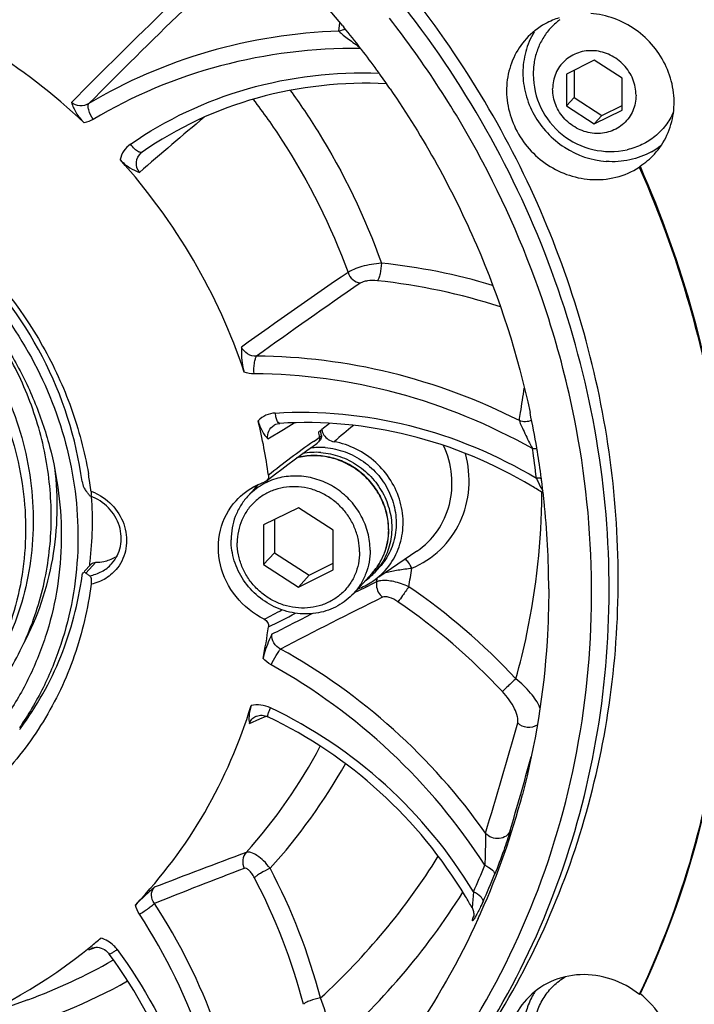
# Model space of a CAD drawing. Header units: millimetres. Extents: x 0 to 420, y 0 to 297.
# Tile 8 of 49: x 155 to 174, y 29 to 57. Entities that reach past the tile are written whole.
import ezdxf

# ---------------------------------------------------------------- set-up
doc = ezdxf.new("R2010")
doc.units = ezdxf.units.MM
doc.header["$LTSCALE"] = 23.1
doc.layers.add('COMPONENTS', color=7, linetype='CONTINUOUS')

msp = doc.modelspace()

# ---------------------------------------------------------------- linework, layer by layer
at = {"layer": 'COMPONENTS', "color": 9, "linetype": 'CONTINUOUS'}
for p, q in [((164.28042, 56.47519), (164.30547, 56.70763)), ((162.73339, 45.3814), (163.02783, 45.56097)), ((164.01217, 45.54775), (163.79975, 45.37793)), ((162.30163, 45.11562), (162.73339, 45.3814)), ((163.5713, 45.0427), (163.64131, 45.09132)), ((163.64131, 45.09132), (163.70144, 45.13277)), ((163.70144, 45.13277), (163.73948, 45.15884)), ((163.73948, 45.15884), (163.78998, 45.21429)), ((169.93106, 43.57672), (169.9315, 43.62412)), ((157.23352, 41.38021), (157.5056, 41.67898)), ((164.9984, 40.97109), (164.69957, 40.8243)), ((165.25016, 41.0941), (164.9984, 40.97109)), ((165.32879, 41.1324), (165.25016, 41.0941)), ((161.78434, 37.1895), (162.07959, 37.32055)), ((162.07959, 37.32055), (162.25075, 37.39604)), ((169.33183, 35.19272), (169.34013, 35.22185)), ((168.026, 31.81619), (168.00969, 31.76389)), ((168.03259, 31.83735), (168.026, 31.81619)), ((157.31432, 30.88216), (157.41778, 30.91915)), ((157.41778, 30.91915), (157.51981, 30.95555)), ((157.99826, 30.6035), (157.98091, 30.59355))]:
    msp.add_line(p, q, dxfattribs=at)
at = {"layer": 'COMPONENTS', "color": 7, "linetype": 'CONTINUOUS'}
for p, q in [((164.38875, 56.6169), (164.41373, 56.58634)), ((164.89292, 55.98116), (164.9086, 55.96072)), ((171.39026, 55.66023), (170.61625, 55.27548)), ((172.16441, 55.15996), (171.39026, 55.66023)), ((165.40373, 55.29296), (165.42062, 55.26937)), ((170.61625, 55.27548), (170.6164, 54.39045)), ((170.82636, 55.37992), (170.82648, 54.62115)), ((172.16455, 54.27493), (172.16441, 55.15996)), ((170.6164, 54.39045), (170.82648, 54.62115)), ((170.82648, 54.62115), (171.60063, 54.12087)), ((170.6164, 54.39045), (171.39055, 53.89017)), ((171.60063, 54.12087), (172.16453, 54.40118)), ((171.39055, 53.89017), (172.16455, 54.27493)), ((171.39055, 53.89017), (171.60063, 54.12087)), ((172.66278, 52.70746), (172.64258, 52.68527)), ((162.47097, 45.49718), (162.47188, 45.49775)), ((163.72569, 45.32099), (163.71639, 45.31422)), ((163.69581, 45.01225), (163.74631, 45.06771)), ((163.78749, 45.23156), (163.78998, 45.21429)), ((162.25272, 43.9378), (162.34532, 44.01168)), ((162.34532, 44.01168), (162.51478, 44.14489)), ((162.04075, 43.8454), (161.73243, 43.50684)), ((163.15038, 43.19997), (162.18287, 42.71903)), ((164.11806, 42.57462), (163.15038, 43.19997)), ((162.48591, 42.86966), (162.48606, 41.94547)), ((162.18287, 42.71903), (162.18305, 41.61274)), ((164.11824, 41.46833), (164.11806, 42.57462)), ((166.44761, 41.98681), (165.39273, 41.26887)), ((162.18305, 41.61274), (162.48606, 41.94547)), ((162.48606, 41.94547), (163.45375, 41.32013)), ((157.18946, 41.42034), (157.37264, 41.62149)), ((162.18305, 41.61274), (163.15074, 40.98739)), ((163.15074, 40.98739), (164.11824, 41.46833)), ((163.45375, 41.32013), (164.11821, 41.65043)), ((165.28507, 41.40778), (165.4083, 41.54309)), ((163.15074, 40.98739), (163.45375, 41.32013)), ((165.20399, 41.37815), (164.68988, 40.81361)), ((161.97289, 37.39119), (161.97361, 37.39151)), ((168.03038, 31.81469), (168.03031, 31.81445)), ((157.41145, 30.93645), (157.41324, 30.93709)), ((172.64636, 29.63981), (172.65852, 29.66558)), ((172.66656, 29.66199), (172.64636, 29.63981)), ((155.61936, 29.49586), (153.25718, 28.6317))]:
    msp.add_line(p, q, dxfattribs=at)
for points in [[(158.77597, 53.08369), (158.79098, 53.09593), (158.8024, 53.10427)], [(162.47099, 45.49719), (162.4824, 45.50395), (162.51791, 45.52116), (162.55542, 45.53409), (162.59437, 45.54272), (162.63207, 45.54697)], [(162.51478, 44.14489), (162.68558, 44.27663), (162.85772, 44.4069), (163.0312, 44.53568), (163.20601, 44.66296), (163.38216, 44.78872), (163.55964, 44.91293), (163.66519, 44.98562)], [(161.97357, 37.39149), (161.97953, 37.39405), (162.01656, 37.40687), (162.05562, 37.41537), (162.09614, 37.41946), (162.13743, 37.41913), (162.17927, 37.41441), (162.22101, 37.4054), (162.26204, 37.39228), (162.29961, 37.37634)], [(167.98433, 32.05981), (167.9958, 32.03776), (168.00815, 32.00925), (168.01797, 31.98061)], [(168.01797, 31.98061), (168.02526, 31.95257), (168.03025, 31.92528), (168.03314, 31.89913), (168.03416, 31.87529), (168.03377, 31.85414), (168.0324, 31.8359), (168.03058, 31.82156), (168.02898, 31.81207), (168.02872, 31.81074)], [(157.41153, 30.93648), (157.46014, 30.94987), (157.50767, 30.95567)], [(157.50767, 30.95567), (157.55615, 30.95503), (157.60527, 30.94807), (157.65393, 30.93502), (157.70112, 30.91624), (157.7467, 30.89185), (157.78969, 30.86231), (157.82935, 30.8282), (157.86561, 30.78943), (157.8831, 30.76727)]]:
    msp.add_lwpolyline(points, dxfattribs=at)
for centre, radius, start, end in [((144.09459, 40.00252), 26.22767, 39.306438, 61.501816), ((144.09746, 39.98817), 27.90147, 36.279269, 42.029816), ((171.06546, 54.79127), 2.15344, 107.769996, 112.856432), ((171.51183, 55.33269), 1.81449, 126.53621, 129.927306), ((144.16675, 40.06233), 26.13395, 37.526223, 39.218633), ((144.21444, 40.09888), 26.07386, 35.897317, 37.469746), ((171.84321, 55.27002), 2.15294, 172.883692, 180.005952), ((144.2529, 40.12694), 26.02625, 35.642096, 35.896925), ((144.29054, 40.15375), 25.98003, 34.483688, 35.57842), ((171.84113, 55.27015), 2.15087, 180.009405, 282.474127), ((171.95342, 54.93906), 2.09446, 299.33492, 305.140633), ((171.95785, 54.93263), 2.08665, 305.142721, 308.739819), ((171.5256, 54.45178), 2.08227, 303.101673, 317.633522), ((145.67893, 40.68059), 25.6493, 11.227367, 17.651529), ((146.01295, 40.83882), 24.11318, 9.609204, 11.987497), ((146.59224, 41.91722), 15.87622, 7.916045, 13.498566), ((147.58831, 42.83847), 16.317, 8.175492, 8.727086), ((178.89879, 24.47933), 25.77979, 125.850713, 126.055269), ((147.63904, 42.89395), 16.31677, 8.23677, 8.667151), ((163.56545, 45.13144), 0.17665, 304.404057, 312.960411), ((163.56766, 45.12897), 0.17334, 312.98183, 317.681198), ((163.6287, 42.7893), 1.9521, 85.659177, 100.631212), ((163.75222, 42.90614), 1.97049, 85.708486, 97.91549), ((146.15844, 40.86439), 23.96546, 9.367407, 9.606989), ((146.25613, 40.88018), 23.8665, 7.59467, 9.368198), ((146.70529, 42.30884), 10.75652, 8.834947, 9.836878), ((146.7695, 42.31873), 10.69155, 7.392665, 8.835444), ((163.0277, 42.31387), 1.7622, 116.431771, 120.174245), ((163.03364, 42.30191), 1.77555, 112.705492, 116.431552), ((146.32161, 40.88929), 23.80039, 7.348252, 7.593761), ((146.3563, 40.89369), 23.76543, 6.461987, 7.348413), ((156.12709, 42.71364), 1.46401, 40.23083, 40.930766), ((156.08082, 42.67449), 1.52461, 39.551555, 40.23093), ((156.00937, 42.61571), 1.61714, 38.244341, 39.545544), ((155.84082, 42.48424), 1.83089, 35.23545, 38.210464), ((146.81833, 42.32524), 10.64229, 7.164499, 7.391741), ((163.01172, 42.3404), 1.73122, 120.158256, 137.64184), ((163.74736, 43.11677), 1.91469, 158.817157, 161.360136), ((163.06652, 32.78465), 12.83223, 57.500564, 59.154136), ((147.63482, 42.83203), 9.78147, 353.339652, 3.959417), ((146.40213, 40.89894), 23.7193, 6.019458, 6.46185), ((146.65672, 40.92321), 23.46357, 0.032052, 6.025721), ((163.7674, 42.58902), 1.89707, 359.735263, 0.009407), ((147.80861, 42.81467), 9.60684, 352.887332, 353.322237), ((157.50375, 42.81982), 1.14084, 270.092783, 281.560656), ((157.53026, 42.73262), 1.0491, 299.443125, 302.884604), ((147.82476, 42.81266), 9.59057, 352.616492, 352.887287), ((163.98696, 42.58979), 1.75563, 317.68002, 323.629603), ((164.11838, 42.7775), 1.96422, 290.46648, 303.289725), ((163.98441, 42.59276), 1.75951, 305.460085, 317.664217), ((164.14034, 42.74053), 1.92126, 303.347406, 304.239909), ((147.79182, 41.93482), 14.67051, 348.456091, 351.952526), ((156.72827, 25.72066), 12.91878, 30.974941, 64.452499), ((148.20988, 42.39332), 8.96572, 323.206638, 323.417855), ((148.42328, 40.72069), 21.67573, 336.100285, 345.26808), ((156.95977, 25.87338), 12.64169, 29.299104, 30.92149), ((148.69394, 40.61075), 21.38373, 335.533909, 336.075803), ((148.6034, 41.63362), 13.79841, 309.468509, 310.95829), ((148.44141, 41.85142), 14.06952, 290.025472, 309.413969), ((159.06077, 29.43436), 2.26853, 139.58989, 140.341518), ((171.49252, 28.6046), 2.07948, 147.100534, 151.550537), ((171.05197, 27.64532), 2.58339, 47.118663, 51.318435), ((171.51371, 28.59329), 2.1035, 151.55463, 157.393593)]:
    msp.add_arc(centre, radius, start, end, dxfattribs=at)
at = {"layer": 'COMPONENTS', "color": 9, "linetype": 'CONTINUOUS'}
for centre, radius, start, end in [((262.59537, -49.9347), 148.62655, 133.9095524, 135.3675334), ((262.34177, -49.17592), 147.54632, 133.9495978, 135.3833606), ((227.54289, -26.31815), 104.65963, 129.813761, 131.1106553), ((163.72964, 33.25104), 16.84716, 73.349289, 84.101626), ((245.62216, -69.14707), 143.91718, 124.2949672, 125.7353142), ((245.71319, -68.17768), 142.73201, 124.4979227, 125.9160563), ((163.65283, 33.11545), 16.49116, 71.90175, 84.086731), ((185.72988, 19.96429), 33.08482, 129.50652, 130.730908), ((176.91269, 25.91645), 23.31965, 124.897455, 128.747493), ((146.75179, 41.37822), 23.17669, 6.539813, 8.598677), ((156.89812, 42.29166), 1.44284, 69.360606, 70.593572), ((156.88897, 42.26794), 1.46827, 65.272667, 69.352941), ((163.7693, 42.58005), 1.89115, 0.009437, 0.277434), ((149.90963, 43.9984), 16.58699, 349.581751, 351.392921), ((149.71537, 43.87168), 15.8519, 350.049087, 350.435168), ((165.74589, 41.05665), 0.42411, 176.741481, 183.866956), ((165.72093, 41.0582), 0.39909, 169.285812, 176.760089), ((156.09137, 26.19523), 17.93887, 43.01687, 55.611895), ((230.52485, -90.68419), 146.60359, 116.3321733, 117.5773377), ((152.84596, 58.49451), 20.64036, 296.944488, 298.489531), ((156.03437, 26.13269), 17.50674, 43.01687, 55.611894), ((153.71034, 57.97131), 20.03366, 295.445541, 297.86191), ((231.14311, -93.98694), 150.29584, 116.7291833, 117.2126627), ((154.27498, 24.20251), 17.23538, 35.187848, 60.906759), ((154.22452, 24.15247), 16.78961, 32.765259, 60.906757), ((156.62584, 25.60785), 13.32113, 31.161224, 64.450844), ((-51.00153, 99.81251), 228.98355, 343.3320943, 344.1319525), ((150.54363, 43.58057), 14.96887, 318.172511, 332.001254), ((-47.10362, 96.86363), 225.05023, 344.1033895, 344.3787204), ((150.80095, 43.6834), 15.63565, 317.681728, 330.859786), ((-38.55839, 94.42745), 216.16452, 343.8239312, 344.0960123), ((228.30285, -145.74357), 191.31029, 110.3743311, 111.1945176), ((151.20007, 43.32569), 18.64751, 312.357026, 328.174401), ((149.04769, 41.11118), 20.83923, 335.595294, 337.805075), ((230.46884, -146.62419), 192.50235, 110.9495505, 111.7479882), ((147.31773, 25.23955), 17.00052, 14.673301, 27.755636), ((148.96285, 40.9968), 21.22252, 335.608262, 337.818043), ((147.24146, 25.16548), 16.59099, 14.673299, 27.755637), ((151.08168, 42.93115), 19.65127, 310.965736, 327.907953), ((167.72376, 31.90976), 0.32099, 332.97254, 342.730574), ((150.35578, 43.90905), 15.34423, 290.061789, 299.797653), ((150.54845, 44.12513), 16.14256, 285.685041, 299.08213)]:
    msp.add_arc(centre, radius, start, end, dxfattribs=at)
at = {"layer": 'COMPONENTS', "color": 7, "linetype": 'CONTINUOUS'}
for points, knots in [([(166.12288, 25.57872), (166.89068, 26.42189), (168.30131, 28.23221), (169.98165, 31.24316), (171.19607, 34.49341), (172.16547, 39.07033), (172.0959, 45.07157), (170.35009, 50.86538), (168.0493, 55.14301), (165.88965, 58.12806), (163.34862, 60.81037), (159.5337, 63.90242), (154.09379, 66.76622), (149.29189, 67.81474), (146.8945, 67.99363)], [0, 0, 0, 0, 0.05971651, 0.11962639, 0.1799057, 0.24069807, 0.3638523, 0.48959604, 0.55341179, 0.61758387, 0.68194664, 0.7463205, 0.87410953, 1, 1, 1, 1]), ([(157.18328, 53.92072), (156.34184, 54.7148), (154.50021, 56.13347), (152.41063, 57.15345), (151.33059, 57.54902)], [0, 0, 0, 0, 0.50146932, 1, 1, 1, 1]), ([(170.12062, 48.45816), (169.64231, 49.96285), (168.40331, 52.9039), (166.66475, 55.57907), (165.68386, 56.83454)], [0, 0, 0, 0, 0.49774212, 1, 1, 1, 1]), ([(170.22902, 56.77563), (170.1591, 56.74616), (169.88815, 56.6149), (169.64602, 56.42424), (169.49456, 56.25787)], [0, 0, 0, 0, 0.25219286, 1, 1, 1, 1]), ([(173.06408, 53.0486), (173.20567, 53.20404), (173.44351, 53.56338), (173.62319, 54.18733), (173.61514, 54.84789), (173.42146, 55.49154), (173.05899, 56.06819), (172.55643, 56.53313), (171.95367, 56.85029), (171.51032, 56.94715), (171.28902, 56.96367)], [0, 0, 0, 0, 0.11942946, 0.24031758, 0.36362486, 0.4895252, 0.61738701, 0.74600748, 0.87394541, 1, 1, 1, 1]), ([(165.8694, 25.30035), (166.78612, 26.30704), (168.4425, 28.49889), (170.29294, 32.19145), (171.46283, 36.18836), (171.91846, 40.37228), (171.64873, 44.62291), (170.66259, 48.81876), (168.99039, 52.83927), (167.45318, 55.32193), (166.59003, 56.49807)], [0, 0, 0, 0, 0.12099174, 0.24253746, 0.36512103, 0.48909808, 0.61465657, 0.74180074, 0.87035731, 1, 1, 1, 1]), ([(170.34727, 56.72415), (170.25971, 56.65086), (170.09799, 56.48712), (169.90612, 56.19971), (169.77075, 55.87957), (169.72125, 55.65207), (169.70685, 55.53673)], [0, 0, 0, 0, 0.24831318, 0.49698728, 0.74720877, 1, 1, 1, 1]), ([(169.49456, 56.25787), (169.35303, 56.10239), (169.11509, 55.74313), (168.93544, 55.11915), (168.94345, 54.45859), (169.13712, 53.81492), (169.49958, 53.23825), (170.00215, 52.77329), (170.60492, 52.45612), (171.04827, 52.35925), (171.26958, 52.34274)], [0, 0, 0, 0, 0.11942669, 0.24031331, 0.36362158, 0.48952232, 0.61738476, 0.74600597, 0.87394468, 1, 1, 1, 1]), ([(169.7121, 56.4404), (169.61064, 56.27385), (169.45312, 55.90702), (169.37485, 55.31005), (169.45674, 54.70258), (169.7697, 53.93496), (170.50119, 53.1531), (171.31646, 52.87226), (171.72409, 52.84184)], [0, 0, 0, 0, 0.12012732, 0.24217009, 0.3666211, 0.49331884, 0.74822359, 1, 1, 1, 1]), ([(172.55152, 54.68856), (172.55151, 54.76425), (172.53618, 54.91709), (172.46945, 55.13868), (172.36146, 55.34628), (172.21639, 55.53191), (172.03976, 55.68861), (171.83828, 55.81041), (171.61956, 55.89267), (171.39188, 55.93217), (171.1639, 55.92728), (170.94437, 55.87806), (170.7418, 55.78624), (170.56414, 55.65528), (170.41839, 55.49026), (170.31026, 55.29763), (170.24391, 55.08509), (170.22928, 54.93643), (170.22929, 54.86185)], [0, 0, 0, 0, 0.06259011, 0.12606939, 0.19028791, 0.25498156, 0.31982459, 0.38446922, 0.44859536, 0.51195521, 0.57441105, 0.63595987, 0.69673957, 0.75701234, 0.8171244, 0.87745059, 0.93832522, 1, 1, 1, 1]), ([(165.60097, 55.00623), (164.39602, 55.06453), (161.9778, 54.80936), (159.77, 53.77791), (158.80241, 53.10427)], [0, 0, 0, 0, 0.50573834, 1, 1, 1, 1]), ([(165.70556, 54.86291), (166.6422, 53.49924), (168.24891, 50.60238), (169.26073, 47.44659), (169.60029, 45.84709)], [0, 0, 0, 0, 0.50291918, 1, 1, 1, 1]), ([(172.55152, 54.68856), (172.55153, 54.61398), (172.53689, 54.46532), (172.47054, 54.25278), (172.36242, 54.06015), (172.21666, 53.89513), (172.039, 53.76417), (171.83644, 53.67235), (171.61691, 53.62312), (171.38893, 53.61824), (171.16125, 53.65774), (170.94253, 53.74), (170.74104, 53.8618), (170.56442, 54.01849), (170.41935, 54.20413), (170.31136, 54.41173), (170.24462, 54.63332), (170.2293, 54.78616), (170.22929, 54.86185)], [0, 0, 0, 0, 0.06167478, 0.12254941, 0.1828756, 0.24298766, 0.30326043, 0.36404013, 0.42558895, 0.48804479, 0.55140464, 0.61553078, 0.68017541, 0.74501844, 0.80971209, 0.87393061, 0.93740989, 1, 1, 1, 1]), ([(156.82855, 54.48384), (156.86487, 54.38631), (156.95576, 54.18095), (157.09645, 54.00265), (157.18321, 53.92078)], [0, 0, 0, 0, 0.46591289, 1, 1, 1, 1]), ([(173.59372, 54.2143), (173.53589, 54.08393), (173.38939, 53.83603), (173.0884, 53.52661), (172.72169, 53.29531), (172.44687, 53.20129), (172.30571, 53.17006)], [0, 0, 0, 0, 0.24919562, 0.49768733, 0.74740039, 1, 1, 1, 1]), ([(136.52023, 45.20893), (136.59711, 45.81074), (136.85896, 46.99761), (137.5743, 48.66526), (138.58696, 50.15919), (139.86481, 51.43057), (141.36681, 52.43885), (143.04445, 53.15217), (144.84458, 53.54822), (147.33968, 53.63951), (150.47709, 52.91141), (153.75835, 50.84299), (155.80688, 48.31304), (156.8706, 45.99401), (157.19635, 44.76549), (157.30367, 44.14652)], [0, 0, 0, 0, 0.06123809, 0.12186116, 0.18211232, 0.24228838, 0.30269527, 0.36360728, 0.42522968, 0.48767354, 0.61448089, 0.74344347, 0.87249359, 0.93659154, 1, 1, 1, 1]), ([(157.12624, 43.92874), (156.96602, 45.13367), (156.19688, 47.52379), (153.92117, 50.51252), (150.79901, 52.60616), (148.36444, 53.23432), (147.14946, 53.32498)], [0, 0, 0, 0, 0.24763178, 0.49959857, 0.75179195, 1, 1, 1, 1]), ([(146.94746, 53.10316), (147.85411, 53.0355), (149.67045, 52.6531), (152.16518, 51.40943), (154.28992, 49.57918), (155.89373, 47.29191), (156.70596, 45.12291), (156.99719, 43.33165), (157.03444, 41.98821), (156.8899, 40.66519), (156.56608, 39.38619), (156.06882, 38.17473), (155.6263, 37.42474), (155.38017, 37.06915)], [0, 0, 0, 0, 0.12553985, 0.25292518, 0.38108396, 0.50874605, 0.63476826, 0.69705399, 0.75871318, 0.81975893, 0.8802494, 0.94028465, 1, 1, 1, 1]), ([(172.97952, 53.11317), (172.79278, 53.00823), (172.38064, 52.85357), (171.94206, 52.82557), (171.72409, 52.84184)], [0, 0, 0, 0, 0.49495503, 1, 1, 1, 1]), ([(158.18562, 52.89281), (158.26392, 52.80554), (158.43433, 52.66374), (158.63363, 52.57256), (158.72758, 52.53672)], [0, 0, 0, 0, 0.53831181, 1, 1, 1, 1]), ([(161.64305, 46.97355), (161.28101, 48.05783), (160.32204, 50.16534), (158.95617, 52.03392), (158.18565, 52.89277)], [0, 0, 0, 0, 0.497668, 1, 1, 1, 1]), ([(171.26958, 52.34274), (171.51053, 52.32476), (171.99623, 52.36278), (172.44448, 52.55623), (172.64258, 52.68527)], [0, 0, 0, 0, 0.5054386, 1, 1, 1, 1]), ([(172.64258, 52.68527), (173.23572, 51.34217), (174.22273, 48.58018), (174.78815, 45.70146), (174.95832, 44.25854)], [0, 0, 0, 0, 0.50262414, 1, 1, 1, 1]), ([(172.66278, 52.70746), (173.25592, 51.36435), (174.24293, 48.60236), (174.80835, 45.72364), (174.97852, 44.28072)], [0, 0, 0, 0, 0.50262407, 1, 1, 1, 1]), ([(147.32472, 34.75292), (147.9031, 34.70976), (149.06388, 34.73462), (150.75135, 35.11324), (152.31094, 35.8198), (153.68012, 36.82801), (154.80445, 38.09866), (155.63929, 39.58128), (156.15251, 41.21682), (156.32544, 42.94083), (156.15325, 44.68644), (155.64419, 46.38702), (154.819, 47.97847), (153.70963, 49.40115), (152.35831, 50.60179), (150.81565, 51.53522), (149.14028, 52.16576), (147.9675, 52.36905), (147.38148, 52.41278)], [0, 0, 0, 0, 0.06245763, 0.12408947, 0.18502803, 0.2455098, 0.30584623, 0.36637259, 0.42739314, 0.48913273, 0.5517028, 0.615087, 0.67914706, 0.74364578, 0.80828317, 0.87273932, 0.93671858, 1, 1, 1, 1]), ([(147.63002, 52.56829), (148.51323, 52.44006), (150.26343, 51.93908), (152.218, 50.77218), (153.57344, 49.5629), (154.46813, 48.53248), (155.22104, 47.40041), (155.81821, 46.18776), (156.24822, 44.9173), (156.50288, 43.61286), (156.5772, 42.29899), (156.46954, 41.00046), (156.18176, 39.74189), (155.71904, 38.54714), (155.09027, 37.43927), (154.56744, 36.77172), (154.28366, 36.46009)], [0, 0, 0, 0, 0.12636555, 0.25434361, 0.31869472, 0.38297437, 0.44701715, 0.51067375, 0.57382148, 0.63637349, 0.6982859, 0.75956232, 0.82025506, 0.88046241, 0.94032197, 1, 1, 1, 1]), ([(147.25072, 51.90297), (148.06215, 51.84242), (149.68786, 51.48712), (151.89822, 50.32432), (153.74096, 48.61897), (155.07005, 46.50531), (155.66478, 44.52513), (155.79514, 42.915), (155.72089, 41.72201), (155.47579, 40.56397), (155.06466, 39.46403), (154.49588, 38.4449), (154.01838, 37.83221), (153.75849, 37.54684)], [0, 0, 0, 0, 0.12592096, 0.25374206, 0.38223161, 0.50996713, 0.63574182, 0.69782279, 0.75924278, 0.82005004, 0.88034415, 0.94026876, 1, 1, 1, 1]), ([(147.03861, 51.67006), (147.85004, 51.60951), (149.47574, 51.25421), (151.6861, 50.09142), (153.52884, 48.38608), (154.85793, 46.27242), (155.45267, 44.29225), (155.58304, 42.68213), (155.50879, 41.48913), (155.2637, 40.3311), (154.85258, 39.23116), (154.28381, 38.21203), (153.8063, 37.59934), (153.54642, 37.31396)], [0, 0, 0, 0, 0.12592094, 0.25374202, 0.38223156, 0.50996707, 0.63574177, 0.69782276, 0.75924276, 0.82005003, 0.88034415, 0.94026876, 1, 1, 1, 1]), ([(161.56853, 47.67392), (161.56574, 47.61874), (161.5578, 47.38386), (161.58595, 47.14449), (161.64301, 46.97363)], [0, 0, 0, 0, 0.23473881, 1, 1, 1, 1]), ([(162.02988, 45.62311), (162.05523, 45.51746), (162.12422, 45.33266), (162.24381, 45.17792), (162.30163, 45.11562)], [0, 0, 0, 0, 0.56109568, 1, 1, 1, 1]), ([(169.64599, 43.80176), (168.58911, 44.43294), (166.30426, 45.38684), (163.8353, 45.62244), (162.63207, 45.54697)], [0, 0, 0, 0, 0.50521664, 1, 1, 1, 1]), ([(167.49551, 28.04337), (168.33309, 29.29549), (169.7616, 31.992), (171.05434, 36.40255), (171.46427, 41.0353), (171.14135, 44.14234), (170.83737, 45.67459)], [0, 0, 0, 0, 0.24578852, 0.49386309, 0.74512572, 1, 1, 1, 1]), ([(163.73948, 45.15884), (163.74138, 45.14559), (163.74362, 45.09356), (163.72177, 45.04077), (163.69583, 45.01227)], [0, 0, 0, 0, 0.25766438, 1, 1, 1, 1]), ([(163.78998, 45.21429), (163.79188, 45.20105), (163.79411, 45.14901), (163.77227, 45.09621), (163.74631, 45.06771)], [0, 0, 0, 0, 0.2576475, 1, 1, 1, 1]), ([(163.86067, 45.22193), (163.89219, 45.17365), (163.97557, 45.08953), (164.08551, 45.04538), (164.1418, 45.03539)], [0, 0, 0, 0, 0.5021556, 1, 1, 1, 1]), ([(165.22135, 41.15224), (165.38978, 41.26688), (165.69274, 41.55289), (165.98735, 42.10557), (166.09746, 42.73093), (166.01466, 43.37201), (165.74854, 43.97306), (165.32301, 44.48271), (164.77567, 44.85765), (164.35524, 44.99748), (164.1418, 45.03539)], [0, 0, 0, 0, 0.11978839, 0.24003348, 0.36223254, 0.48715671, 0.61461815, 0.7435908, 0.87254396, 1, 1, 1, 1]), ([(163.77645, 44.7358), (163.95656, 44.72236), (164.31738, 44.64576), (164.81188, 44.39626), (165.23112, 44.02934), (165.54459, 43.57162), (165.69954, 43.13867), (165.75105, 42.7823), (165.75319, 42.5157), (165.71878, 42.25396), (165.64846, 42.00184), (165.54351, 41.76411), (165.45149, 41.61781), (165.40059, 41.54869)], [0, 0, 0, 0, 0.12562615, 0.25311042, 0.38134671, 0.50903137, 0.63500537, 0.69724784, 0.75885456, 0.81984578, 0.8802883, 0.94029156, 1, 1, 1, 1]), ([(163.89967, 44.87111), (163.99351, 44.86411), (164.18132, 44.83674), (164.45565, 44.75734), (164.71884, 44.64095), (165.04751, 44.43984), (165.40429, 44.10994), (165.66209, 43.69939), (165.79577, 43.34239), (165.8578, 43.06649), (165.88044, 42.7875), (165.86321, 42.51097), (165.8064, 42.24251), (165.71109, 41.98753), (165.57923, 41.75127), (165.46853, 41.60924), (165.40829, 41.54309)], [0, 0, 0, 0, 0.06276003, 0.12610683, 0.18993443, 0.25409895, 0.38247593, 0.51009951, 0.57337942, 0.63606108, 0.69808765, 0.75945379, 0.82020776, 0.88044901, 0.9403211, 1, 1, 1, 1]), ([(168.15755, 31.75458), (167.62428, 30.58257), (166.34372, 28.3336), (163.84075, 25.37259), (160.83263, 22.91637), (157.40921, 21.0384), (153.6714, 19.79254), (149.72936, 19.21375), (145.69704, 19.31789), (140.34508, 20.36147), (134.02393, 23.31774), (128.92559, 28.1094), (125.90314, 32.73047), (124.23043, 36.48921), (123.20437, 40.4281), (122.9701, 43.11987), (122.96988, 44.45478)], [0, 0, 0, 0, 0.06018193, 0.12016653, 0.18023619, 0.24066198, 0.30166969, 0.36341277, 0.42595606, 0.48927141, 0.61727462, 0.74620357, 0.81057468, 0.87443537, 0.93760816, 1, 1, 1, 1]), ([(165.66447, 42.58933), (165.66444, 42.74226), (165.62693, 43.05148), (165.46513, 43.49143), (165.20694, 43.8883), (164.86678, 44.22033), (164.4632, 44.46955), (164.01797, 44.62211), (163.55564, 44.66917), (163.25, 44.62735), (163.10376, 44.58855)], [0, 0, 0, 0, 0.12329419, 0.24839003, 0.37482513, 0.5018368, 0.62854457, 0.75413242, 0.87802132, 1, 1, 1, 1]), ([(156.35834, 44.31525), (156.41109, 43.89135), (156.45503, 43.0392), (156.33126, 41.77262), (156.02019, 40.55116), (155.69075, 39.78152), (155.49799, 39.41411)], [0, 0, 0, 0, 0.25383654, 0.50489934, 0.75345608, 1, 1, 1, 1]), ([(157.12628, 43.92878), (157.13391, 43.87143), (157.16282, 43.78119), (157.20997, 43.69951), (157.23315, 43.67278)], [0, 0, 0, 0, 0.62053419, 1, 1, 1, 1]), ([(161.41416, 43.39498), (161.5722, 43.56854), (161.83236, 43.76217), (162.12299, 43.88203), (162.19804, 43.9078)], [0, 0, 0, 0, 0.74735496, 1, 1, 1, 1]), ([(162.31717, 44.10372), (162.32144, 44.07296), (162.31485, 44.00879), (162.27639, 43.95677), (162.2527, 43.93783)], [0, 0, 0, 0, 0.50585671, 1, 1, 1, 1]), ([(165.14635, 42.01582), (165.14632, 42.17925), (165.10324, 42.51033), (164.91836, 42.97779), (164.62497, 43.3929), (164.24168, 43.72928), (163.79259, 43.96597), (163.30566, 44.08767), (162.81193, 44.08624), (162.4958, 44.00158), (162.34829, 43.93986)], [0, 0, 0, 0, 0.12345679, 0.24908124, 0.3762188, 0.50383701, 0.63080028, 0.75612295, 0.87920602, 1, 1, 1, 1]), ([(157.37709, 43.65666), (157.37953, 43.63726), (157.38349, 43.60189), (157.38094, 43.55888), (157.37806, 43.52677), (157.36199, 43.5192), (157.35737, 43.52079)], [0, 0, 0, 0, 0.39720254, 0.71168546, 0.90067806, 1, 1, 1, 1]), ([(164.85352, 41.9666), (164.85351, 42.07761), (164.83104, 42.30177), (164.73315, 42.62677), (164.57477, 42.93125), (164.362, 43.20352), (164.10295, 43.43334), (163.80744, 43.61198), (163.48665, 43.73262), (163.15272, 43.79056), (162.81835, 43.7834), (162.49637, 43.7112), (162.19928, 43.57653), (161.93871, 43.38445), (161.72494, 43.14243), (161.56635, 42.8599), (161.46904, 42.54817), (161.44757, 42.33014), (161.44759, 42.22076)], [0, 0, 0, 0, 0.06259011, 0.12606939, 0.19028791, 0.25498156, 0.31982459, 0.38446922, 0.44859536, 0.51195521, 0.57441105, 0.63595987, 0.69673957, 0.75701234, 0.8171244, 0.87745059, 0.93832522, 1, 1, 1, 1]), ([(157.35737, 43.52079), (157.35559, 43.52141), (157.34698, 43.52617), (157.3408, 43.53415), (157.33627, 43.54055)], [0, 0, 0, 0, 0.19349763, 1, 1, 1, 1]), ([(157.94982, 41.63577), (158.07181, 41.76973), (158.20206, 42.03178), (158.22723, 42.40595), (158.15743, 42.7923), (157.89353, 43.23205), (157.54542, 43.45525), (157.35737, 43.52079)], [0, 0, 0, 0, 0.2355492, 0.35805202, 0.48382743, 0.74109849, 1, 1, 1, 1]), ([(162.19866, 40.09475), (161.89913, 40.24229), (161.36138, 40.67299), (160.90831, 41.58172), (160.89641, 42.57848), (161.20479, 43.16503), (161.41416, 43.39498)], [0, 0, 0, 0, 0.2577717, 0.51285547, 0.75991558, 1, 1, 1, 1]), ([(161.73243, 43.50684), (161.65953, 43.42678), (161.52827, 43.25196), (161.38373, 42.95671), (161.29542, 42.63718), (161.27595, 42.41574), (161.27597, 42.30463)], [0, 0, 0, 0, 0.24721932, 0.49564072, 0.74632741, 1, 1, 1, 1]), ([(165.20399, 41.37815), (165.27707, 41.45841), (165.40872, 41.63347), (165.55408, 41.92882), (165.6435, 42.24808), (165.66394, 42.4693), (165.66445, 42.58025)], [0, 0, 0, 0, 0.24764457, 0.49629701, 0.74685847, 1, 1, 1, 1]), ([(164.68988, 40.81361), (164.56321, 40.6745), (164.25914, 40.4351), (163.70927, 40.24042), (163.1153, 40.22371), (162.53246, 40.38488), (162.01279, 40.70766), (161.60252, 41.16292), (161.33851, 41.70944), (161.276, 42.1083), (161.27597, 42.30463)], [0, 0, 0, 0, 0.11951949, 0.24070405, 0.36456975, 0.49113474, 0.61947044, 0.74805397, 0.87527861, 1, 1, 1, 1]), ([(164.85352, 41.9666), (164.85354, 41.85721), (164.83208, 41.63918), (164.73476, 41.32745), (164.57618, 41.04493), (164.3624, 40.8029), (164.10184, 40.61083), (163.80474, 40.47616), (163.48277, 40.40396), (163.1484, 40.3968), (162.81447, 40.45473), (162.49367, 40.57537), (162.19816, 40.75402), (161.93912, 40.98384), (161.72634, 41.25611), (161.56796, 41.56059), (161.47008, 41.88558), (161.44761, 42.10975), (161.44759, 42.22076)], [0, 0, 0, 0, 0.06167478, 0.12254941, 0.1828756, 0.24298766, 0.30326043, 0.36404013, 0.42558895, 0.48804479, 0.55140464, 0.61553078, 0.68017541, 0.74501844, 0.80971209, 0.87393061, 0.93740989, 1, 1, 1, 1]), ([(165.14635, 42.01582), (165.14637, 41.90471), (165.1269, 41.68327), (165.03859, 41.36374), (164.89405, 41.06849), (164.76278, 40.89367), (164.68988, 40.81361)], [0, 0, 0, 0, 0.25367259, 0.50435928, 0.75278068, 1, 1, 1, 1]), ([(155.40938, 37.04998), (155.86607, 37.66532), (156.62809, 39.02734), (157.02269, 40.53623), (157.12667, 41.30455)], [0, 0, 0, 0, 0.49707072, 1, 1, 1, 1]), ([(157.12671, 41.30459), (157.12799, 41.31405), (157.13333, 41.34193), (157.14374, 41.37039), (157.1567, 41.38438)], [0, 0, 0, 0, 0.33373552, 1, 1, 1, 1]), ([(157.1567, 41.38438), (157.1652, 41.39356), (157.19047, 41.40645), (157.2145, 41.39444), (157.22426, 41.38755)], [0, 0, 0, 0, 0.51169646, 1, 1, 1, 1]), ([(157.23352, 41.38021), (157.24188, 41.37287), (157.27433, 41.34562), (157.30936, 41.32131), (157.33663, 41.30605)], [0, 0, 0, 0, 0.26256983, 1, 1, 1, 1]), ([(157.33663, 41.30605), (157.34653, 41.30051), (157.36466, 41.27367), (157.38573, 41.19287), (157.3843, 41.11855), (157.37753, 41.06557)], [0, 0, 0, 0, 0.13550596, 0.36201307, 1, 1, 1, 1]), ([(157.37795, 41.06947), (157.29127, 40.39093), (156.98013, 39.0543), (156.10436, 37.2024), (154.85854, 35.58836), (153.29301, 34.27991), (151.47259, 33.32987), (149.47172, 32.77614), (147.37277, 32.63934), (145.97139, 32.82807), (145.28298, 32.98897)], [0, 0, 0, 0, 0.12494378, 0.24852522, 0.3714261, 0.49442647, 0.61829835, 0.74365893, 0.87087253, 1, 1, 1, 1]), ([(170.12029, 40.93633), (170.12037, 40.4508), (170.06001, 38.52351), (169.75346, 36.60344), (169.38644, 35.20863)], [0, 0, 0, 0, 0.25185505, 1, 1, 1, 1]), ([(162.19866, 40.09475), (162.23763, 40.07556), (162.30482, 40.01352), (162.32377, 39.92282), (162.31786, 39.88104)], [0, 0, 0, 0, 0.50723549, 1, 1, 1, 1]), ([(162.41365, 39.67345), (162.38844, 39.62163), (162.28596, 39.40509), (162.20205, 39.17755), (162.16559, 38.99905)], [0, 0, 0, 0, 0.24030431, 1, 1, 1, 1]), ([(158.61086, 32.13376), (159.35015, 32.91259), (160.65452, 34.65589), (161.51873, 36.65347), (161.83323, 37.6878)], [0, 0, 0, 0, 0.49831589, 1, 1, 1, 1]), ([(161.83325, 37.68785), (161.80429, 37.5926), (161.76683, 37.42677), (161.77393, 37.25721), (161.78434, 37.1895)], [0, 0, 0, 0, 0.59236976, 1, 1, 1, 1]), ([(172.65852, 29.66558), (173.25272, 30.92699), (174.24029, 33.56362), (174.79212, 36.32387), (174.95939, 37.72114)], [0, 0, 0, 0, 0.49769796, 1, 1, 1, 1]), ([(174.97959, 37.74332), (174.81175, 36.34131), (174.2573, 33.5718), (173.26418, 30.92698), (172.66656, 29.66199)], [0, 0, 0, 0, 0.50230856, 1, 1, 1, 1]), ([(159.13742, 32.62619), (159.09356, 32.58819), (158.91252, 32.43021), (158.73642, 32.26605), (158.61092, 32.13382)], [0, 0, 0, 0, 0.24144448, 1, 1, 1, 1]), ([(160.33349, 23.54579), (160.33105, 24.81865), (159.88768, 27.4072), (158.65913, 29.72241), (157.8831, 30.76726)], [0, 0, 0, 0, 0.49443583, 1, 1, 1, 1]), ([(172.64636, 29.63981), (172.41427, 29.8256), (171.88632, 30.11635), (171.00525, 30.24665), (170.15486, 30.04968), (169.68638, 29.70943), (169.49944, 29.50418)], [0, 0, 0, 0, 0.25866683, 0.51202574, 0.75844826, 1, 1, 1, 1]), ([(169.71124, 28.78252), (169.72854, 28.92101), (169.79306, 29.19372), (169.97763, 29.5691), (170.24104, 29.89153), (170.46101, 30.06093), (170.57872, 30.13207)], [0, 0, 0, 0, 0.25265752, 0.50248043, 0.75099937, 1, 1, 1, 1]), ([(169.49944, 29.50418), (169.32477, 29.3124), (169.04388, 28.85384), (168.95132, 28.32527), (168.95136, 28.06119)], [0, 0, 0, 0, 0.49553067, 1, 1, 1, 1]), ([(169.57182, 29.40187), (169.54442, 29.33606), (169.44748, 29.06569), (169.40584, 28.77599), (169.40587, 28.56029)], [0, 0, 0, 0, 0.24840127, 1, 1, 1, 1]), ([(173.61602, 27.73679), (173.61596, 28.06882), (173.46572, 28.74701), (173.05899, 29.30706), (172.80992, 29.53834)], [0, 0, 0, 0, 0.49414852, 1, 1, 1, 1])]:
    msp.add_open_spline(points, degree=3, knots=knots, dxfattribs=at)
at = {"layer": 'COMPONENTS', "color": 9, "linetype": 'CONTINUOUS'}
for points in [[(164.45159, 56.53259), (164.40025, 56.50122), (164.34032, 56.48132), (164.28047, 56.47518)], [(157.43329, 54.0136), (157.35691, 53.96812), (157.27083, 53.93615), (157.18328, 53.92072)], [(161.91591, 46.926), (161.82358, 46.92637), (161.73007, 46.94271), (161.64305, 46.97355)], [(162.38817, 38.82373), (162.30563, 38.8696), (162.22935, 38.92933), (162.16557, 38.99897)], [(158.72355, 31.87778), (158.67272, 31.95594), (158.63358, 32.04334), (158.61086, 32.13376)], [(157.31431, 30.88215), (157.34323, 30.90538), (157.37658, 30.92379), (157.41145, 30.93645)]]:
    msp.add_open_spline(points, degree=3, dxfattribs=at)
for points, knots in [([(164.28042, 56.47519), (163.05296, 56.43139), (160.61817, 56.05045), (158.35336, 55.07287), (157.31504, 54.45469)], [0, 0, 0, 0, 0.50406765, 1, 1, 1, 1]), ([(164.28047, 56.47518), (164.28953, 56.46143), (164.3186, 56.43285), (164.39314, 56.367), (164.51257, 56.27438), (164.67213, 56.15615), (164.78565, 56.07544), (164.84436, 56.03434)], [0, 0, 0, 0, 0.06891682, 0.16864038, 0.41733072, 0.70011369, 1, 1, 1, 1]), ([(164.87668, 55.99138), (163.56939, 56.00126), (160.9627, 55.68401), (158.5365, 54.67042), (157.43329, 54.0136)], [0, 0, 0, 0, 0.50451505, 1, 1, 1, 1]), ([(158.4731, 53.32185), (159.46053, 54.0093), (161.70652, 55.06658), (164.168, 55.34723), (165.39559, 55.30033)], [0, 0, 0, 0, 0.49479604, 1, 1, 1, 1]), ([(161.89183, 54.57147), (162.17204, 54.20396), (163.23069, 52.70288), (164.0628, 51.04148), (164.53152, 49.7498)], [0, 0, 0, 0, 0.25168285, 1, 1, 1, 1]), ([(162.92318, 54.82012), (163.19181, 54.45024), (164.20712, 52.9432), (165.00688, 51.29044), (165.46093, 50.00901)], [0, 0, 0, 0, 0.25163703, 1, 1, 1, 1]), ([(157.31505, 54.45469), (157.243, 54.40955), (157.06656, 54.36083), (156.89389, 54.42816), (156.82853, 54.48386)], [0, 0, 0, 0, 0.49749493, 1, 1, 1, 1]), ([(157.43303, 54.014), (157.38026, 54.09531), (157.31965, 54.21806), (157.28977, 54.37144), (157.30009, 54.43592), (157.31505, 54.45469)], [0, 0, 0, 0, 0.61672956, 0.84729384, 1, 1, 1, 1]), ([(158.4731, 53.32185), (158.40148, 53.27199), (158.27504, 53.14413), (158.2048, 52.97858), (158.18565, 52.89277)], [0, 0, 0, 0, 0.49815475, 1, 1, 1, 1]), ([(158.69756, 53.11272), (158.65653, 53.13294), (158.57456, 53.19799), (158.50691, 53.2758), (158.47283, 53.32168)], [0, 0, 0, 0, 0.44454667, 1, 1, 1, 1]), ([(158.7276, 52.53671), (158.66239, 52.61207), (158.59285, 52.82621), (158.70143, 53.01887), (158.77596, 53.08367)], [0, 0, 0, 0, 0.50226799, 1, 1, 1, 1]), ([(158.80239, 53.10427), (158.7964, 53.10013), (158.76196, 53.08605), (158.72342, 53.09998), (158.69756, 53.11272)], [0, 0, 0, 0, 0.20160284, 1, 1, 1, 1]), ([(165.46093, 50.00901), (165.27743, 49.9949), (165.01462, 49.94954), (164.70718, 49.84735), (164.57988, 49.78526), (164.53152, 49.7498)], [0, 0, 0, 0, 0.56783473, 0.81498451, 1, 1, 1, 1]), ([(165.46093, 50.00901), (165.45811, 49.90891), (165.44209, 49.76697), (165.39761, 49.60469), (165.36957, 49.54008), (165.3518, 49.51886)], [0, 0, 0, 0, 0.59277247, 0.83613917, 1, 1, 1, 1]), ([(164.53152, 49.7498), (164.55735, 49.67431), (164.64827, 49.53768), (164.79747, 49.465), (164.87316, 49.45444)], [0, 0, 0, 0, 0.51077504, 1, 1, 1, 1]), ([(165.3518, 49.51886), (165.25918, 49.52835), (165.12413, 49.52782), (164.96423, 49.4968), (164.89771, 49.47133), (164.87316, 49.45444)], [0, 0, 0, 0, 0.57122596, 0.8171489, 1, 1, 1, 1]), ([(161.9867, 47.41773), (161.90049, 47.41376), (161.72259, 47.45497), (161.59962, 47.5946), (161.56851, 47.674)], [0, 0, 0, 0, 0.50296104, 1, 1, 1, 1]), ([(161.91587, 46.92647), (161.90879, 47.02598), (161.91181, 47.16818), (161.94444, 47.33161), (161.96934, 47.39679), (161.9867, 47.41773)], [0, 0, 0, 0, 0.59581533, 0.83757672, 1, 1, 1, 1]), ([(169.30222, 45.6232), (168.16671, 46.20012), (165.77576, 47.09437), (163.24092, 47.41276), (161.98669, 47.41773)], [0, 0, 0, 0, 0.50384187, 1, 1, 1, 1]), ([(169.66796, 44.84343), (168.48294, 45.51002), (165.95991, 46.54939), (163.25361, 46.9207), (161.91591, 46.926)], [0, 0, 0, 0, 0.50406578, 1, 1, 1, 1]), ([(169.30222, 45.6232), (169.31378, 45.69917), (169.35975, 46.00109), (169.40587, 46.30299), (169.44047, 46.52892)], [0, 0, 0, 0, 0.25161593, 1, 1, 1, 1]), ([(162.50635, 45.83533), (162.41728, 45.82975), (162.24108, 45.78821), (162.09135, 45.68543), (162.02989, 45.62306)], [0, 0, 0, 0, 0.50476432, 1, 1, 1, 1]), ([(162.57183, 45.59911), (162.55463, 45.63036), (162.52791, 45.70884), (162.5124, 45.78941), (162.50603, 45.83532)], [0, 0, 0, 0, 0.43486139, 1, 1, 1, 1]), ([(162.50635, 45.83533), (163.75501, 45.91365), (166.31566, 45.66791), (168.68397, 44.67477), (169.77766, 44.0179)], [0, 0, 0, 0, 0.49511567, 1, 1, 1, 1]), ([(162.63207, 45.54702), (162.62698, 45.54669), (162.59904, 45.55259), (162.5826, 45.57954), (162.57183, 45.59911)], [0, 0, 0, 0, 0.18597692, 1, 1, 1, 1]), ([(169.64402, 45.6319), (169.59176, 45.60712), (169.47466, 45.57988), (169.35659, 45.60133), (169.30226, 45.62316)], [0, 0, 0, 0, 0.49692697, 1, 1, 1, 1]), ([(169.30228, 45.62316), (169.31742, 45.56913), (169.37048, 45.45058), (169.49083, 45.19063), (169.5954, 44.98465), (169.66785, 44.84461)], [0, 0, 0, 0, 0.19559612, 0.45038132, 1, 1, 1, 1]), ([(162.30164, 45.11561), (162.28619, 45.18677), (162.30209, 45.34411), (162.40861, 45.45852), (162.47097, 45.49718)], [0, 0, 0, 0, 0.49811895, 1, 1, 1, 1]), ([(166.30982, 41.51603), (166.60159, 41.6378), (167.14552, 41.99041), (167.7102, 42.78217), (167.95452, 43.73429), (167.88662, 44.3931), (167.80025, 44.70919)], [0, 0, 0, 0, 0.24728842, 0.49368482, 0.7436993, 1, 1, 1, 1]), ([(166.44758, 41.98684), (166.66922, 42.13759), (167.06221, 42.52542), (167.40329, 43.28284), (167.46127, 44.12476), (167.30974, 44.67402), (167.19261, 44.93105)], [0, 0, 0, 0, 0.24462797, 0.49082167, 0.74221468, 1, 1, 1, 1]), ([(169.66786, 44.84461), (169.67798, 44.84537), (169.71664, 44.84785), (169.75541, 44.84867), (169.78398, 44.84799)], [0, 0, 0, 0, 0.26221223, 1, 1, 1, 1]), ([(165.66043, 42.5892), (165.65969, 42.74171), (165.62083, 43.0502), (165.45747, 43.48903), (165.198, 43.88515), (164.85686, 44.21659), (164.45281, 44.46527), (164.00785, 44.61737), (163.5467, 44.66421), (163.24214, 44.62259), (163.09658, 44.58397)], [0, 0, 0, 0, 0.12309562, 0.24823237, 0.37486933, 0.50214366, 0.62906781, 0.75472422, 0.87845301, 1, 1, 1, 1]), ([(169.90927, 44.01567), (169.89906, 44.01649), (169.85525, 44.0192), (169.81129, 44.01906), (169.77767, 44.01777)], [0, 0, 0, 0, 0.23339042, 1, 1, 1, 1]), ([(169.77767, 44.01777), (169.7927, 43.9861), (169.84934, 43.86813), (169.90687, 43.75047), (169.95296, 43.66646)], [0, 0, 0, 0, 0.26786052, 1, 1, 1, 1]), ([(157.50315, 43.60157), (157.69455, 43.51346), (158.04209, 43.25318), (158.3032, 42.78092), (158.3756, 42.37075), (158.35556, 41.96768), (158.23208, 41.67978), (158.1123, 41.52355)], [0, 0, 0, 0, 0.25672422, 0.51136645, 0.63682595, 0.76015889, 1, 1, 1, 1]), ([(169.20743, 38.43337), (169.32303, 38.84864), (169.7325, 40.53431), (169.91758, 42.27373), (169.93106, 43.57672)], [0, 0, 0, 0, 0.24857656, 1, 1, 1, 1]), ([(165.66045, 42.58036), (165.66047, 42.46925), (165.641, 42.24781), (165.55268, 41.92827), (165.40815, 41.63303), (165.27689, 41.45821), (165.20398, 41.37815)], [0, 0, 0, 0, 0.25368417, 0.50435422, 0.75278276, 1, 1, 1, 1]), ([(166.30982, 41.51603), (166.28335, 41.57073), (166.23048, 41.66102), (166.15827, 41.74192), (166.11989, 41.76384)], [0, 0, 0, 0, 0.57892711, 1, 1, 1, 1]), ([(157.33663, 41.30605), (157.45359, 41.32543), (157.68138, 41.4016), (157.87119, 41.54939), (157.94981, 41.63578)], [0, 0, 0, 0, 0.50371101, 1, 1, 1, 1]), ([(158.1123, 41.52355), (158.0239, 41.40827), (157.80141, 41.20714), (157.52225, 41.09877), (157.37795, 41.06947)], [0, 0, 0, 0, 0.49663941, 1, 1, 1, 1]), ([(165.5787, 41.39561), (165.69346, 41.42539), (165.93709, 41.46955), (166.18208, 41.50154), (166.30982, 41.51603)], [0, 0, 0, 0, 0.47975765, 1, 1, 1, 1]), ([(165.44512, 41.16587), (165.43387, 41.16437), (165.39401, 41.15776), (165.35455, 41.14593), (165.32879, 41.1324)], [0, 0, 0, 0, 0.28069843, 1, 1, 1, 1]), ([(166.22317, 40.99894), (166.08898, 41.06075), (165.83522, 41.14716), (165.5637, 41.18173), (165.44512, 41.16587)], [0, 0, 0, 0, 0.55258123, 1, 1, 1, 1]), ([(165.32275, 41.02805), (165.32692, 40.96598), (165.36282, 40.84276), (165.44585, 40.74478), (165.49523, 40.70744)], [0, 0, 0, 0, 0.50119379, 1, 1, 1, 1]), ([(166.22317, 40.99894), (166.16835, 40.91479), (166.07018, 40.77363), (165.96983, 40.63323), (165.9221, 40.57978)], [0, 0, 0, 0, 0.58361533, 1, 1, 1, 1]), ([(165.9221, 40.57978), (165.84734, 40.63092), (165.73239, 40.69124), (165.58345, 40.72401), (165.51847, 40.71896), (165.49523, 40.70744)], [0, 0, 0, 0, 0.59350632, 0.83004032, 1, 1, 1, 1]), ([(162.65539, 39.26328), (162.57836, 39.29986), (162.4423, 39.41437), (162.40143, 39.59263), (162.41367, 39.67353)], [0, 0, 0, 0, 0.51031189, 1, 1, 1, 1]), ([(162.38838, 38.82413), (162.43391, 38.91347), (162.50327, 39.03851), (162.59514, 39.18324), (162.63634, 39.24168), (162.65539, 39.26328)], [0, 0, 0, 0, 0.58456995, 0.83209215, 1, 1, 1, 1]), ([(169.20743, 38.43337), (169.13308, 38.36586), (169.00772, 38.24787), (168.88309, 38.1288), (168.83447, 38.07602)], [0, 0, 0, 0, 0.58325166, 1, 1, 1, 1]), ([(169.87763, 37.62878), (169.81443, 37.77639), (169.61073, 38.06975), (169.35635, 38.31413), (169.20743, 38.43337)], [0, 0, 0, 0, 0.45700976, 1, 1, 1, 1]), ([(169.25636, 37.20318), (169.27225, 37.25901), (169.25501, 37.40286), (169.13175, 37.70904), (168.96636, 37.93459), (168.83447, 38.07602)], [0, 0, 0, 0, 0.17523741, 0.41613705, 1, 1, 1, 1]), ([(162.37105, 37.62639), (162.2874, 37.66626), (162.10827, 37.71915), (161.92111, 37.70906), (161.83323, 37.6878)], [0, 0, 0, 0, 0.50616751, 1, 1, 1, 1]), ([(162.29961, 37.37635), (162.29276, 37.37955), (162.29605, 37.41336), (162.3072, 37.45829), (162.33421, 37.53766), (162.3572, 37.5945), (162.37075, 37.62654)], [0, 0, 0, 0, 0.08606455, 0.29014418, 0.60386662, 1, 1, 1, 1]), ([(161.78434, 37.18949), (161.79917, 37.23354), (161.84948, 37.31701), (161.9294, 37.37187), (161.9729, 37.39119)], [0, 0, 0, 0, 0.49404471, 1, 1, 1, 1]), ([(169.79845, 37.14582), (169.72053, 37.09157), (169.51459, 37.04505), (169.32562, 37.13431), (169.25636, 37.20318)], [0, 0, 0, 0, 0.49292164, 1, 1, 1, 1]), ([(168.36091, 34.13449), (168.35982, 34.07054), (168.35652, 33.77238), (168.3513, 33.47421), (168.34324, 33.24012)], [0, 0, 0, 0, 0.21449732, 1, 1, 1, 1]), ([(169.04812, 34.2061), (169.0268, 34.14663), (168.94055, 34.03618), (168.74147, 33.96702), (168.52783, 33.99723), (168.40638, 34.08121), (168.3609, 34.13451)], [0, 0, 0, 0, 0.23247324, 0.48104195, 0.74217336, 1, 1, 1, 1]), ([(169.0482, 34.20618), (168.9943, 34.02033), (168.85496, 33.61085), (168.70489, 33.20533), (168.61467, 32.98426)], [0, 0, 0, 0, 0.44764752, 1, 1, 1, 1]), ([(161.69777, 33.59798), (161.64622, 33.54122), (161.57836, 33.38819), (161.60654, 33.22485), (161.64043, 33.15291)], [0, 0, 0, 0, 0.49086369, 1, 1, 1, 1]), ([(162.36221, 33.15672), (162.30695, 33.22912), (162.19418, 33.35886), (162.01393, 33.51043), (161.85152, 33.60112), (161.73785, 33.61381), (161.69777, 33.59798)], [0, 0, 0, 0, 0.32883981, 0.61865485, 0.8444231, 1, 1, 1, 1]), ([(168.34325, 33.24012), (168.41796, 33.20555), (168.51605, 33.14796), (168.60458, 33.05288), (168.61956, 33.00257), (168.61467, 32.98426)], [0, 0, 0, 0, 0.63421388, 0.85397876, 1, 1, 1, 1]), ([(161.92352, 32.89193), (161.90242, 32.93216), (161.85851, 33.00504), (161.78378, 33.09303), (161.71394, 33.14937), (161.65928, 33.16014), (161.64043, 33.15291)], [0, 0, 0, 0, 0.33671661, 0.62853141, 0.85037588, 1, 1, 1, 1]), ([(162.36221, 33.15672), (162.27102, 33.11471), (162.1442, 33.04815), (162.00034, 32.9556), (161.94329, 32.91263), (161.92352, 32.89193)], [0, 0, 0, 0, 0.58613669, 0.83289478, 1, 1, 1, 1]), ([(159.14194, 32.17633), (159.0933, 32.24136), (159.02934, 32.40037), (159.08656, 32.56716), (159.13747, 32.62624)], [0, 0, 0, 0, 0.5100885, 1, 1, 1, 1]), ([(168.02496, 32.5006), (168.0214, 32.45066), (168.01419, 32.35586), (168.00463, 32.2387), (167.99663, 32.16037), (167.9923, 32.10516), (167.98731, 32.0887), (167.98635, 32.05666), (167.9843, 32.05992)], [0, 0, 0, 0, 0.3392637, 0.64824058, 0.78306, 0.89560203, 0.97391343, 1, 1, 1, 1]), ([(168.29111, 32.23247), (168.29616, 32.25121), (168.28187, 32.30249), (168.19582, 32.4017), (168.09891, 32.46327), (168.02496, 32.5006)], [0, 0, 0, 0, 0.14783504, 0.36886584, 1, 1, 1, 1]), ([(158.72394, 31.87801), (158.81008, 31.92933), (158.93, 32.0072), (159.0673, 32.10966), (159.1222, 32.15541), (159.14194, 32.17633)], [0, 0, 0, 0, 0.58486604, 0.83223867, 1, 1, 1, 1]), ([(161.70861, 25.08771), (161.56919, 26.33554), (160.9813, 28.82385), (159.83674, 31.10793), (159.14194, 32.17633)], [0, 0, 0, 0, 0.49627283, 1, 1, 1, 1]), ([(168.29111, 32.23247), (168.2746, 32.19604), (168.21469, 32.06626), (168.15185, 31.93773), (168.10269, 31.84726)], [0, 0, 0, 0, 0.27978681, 1, 1, 1, 1]), ([(161.28513, 24.28736), (161.19679, 25.61922), (160.65865, 28.29213), (159.46356, 30.73985), (158.72355, 31.87778)], [0, 0, 0, 0, 0.49580223, 1, 1, 1, 1]), ([(168.10269, 31.84726), (168.09294, 31.82931), (168.07458, 31.79654), (168.04955, 31.75377), (168.0269, 31.7208), (168.01469, 31.70311), (167.99776, 31.68968), (167.994, 31.7097), (168.00087, 31.73033), (168.00586, 31.75159), (168.00969, 31.76389)], [0, 0, 0, 0, 0.23607989, 0.43183352, 0.58081661, 0.6776296, 0.72083817, 0.7587384, 0.85111607, 1, 1, 1, 1]), ([(158.10345, 30.8946), (158.07532, 30.93247), (157.95219, 31.07358), (157.78267, 31.1743), (157.64839, 31.21324)], [0, 0, 0, 0, 0.25231771, 1, 1, 1, 1]), ([(157.88311, 30.76726), (157.88436, 30.76553), (157.89285, 30.76638), (157.91364, 30.77476), (157.95835, 30.79909), (158.02406, 30.84072), (158.0751, 30.87527), (158.10326, 30.89487)], [0, 0, 0, 0, 0.02497382, 0.07953759, 0.28274656, 0.59892928, 1, 1, 1, 1]), ([(158.10345, 30.8946), (158.86431, 29.87018), (160.08471, 27.60981), (160.58045, 25.08496), (160.62509, 23.83422)], [0, 0, 0, 0, 0.50485212, 1, 1, 1, 1]), ([(163.7638, 29.54591), (163.66527, 29.52752), (163.52719, 29.49038), (163.37185, 29.42384), (163.31092, 29.38801), (163.29135, 29.3681)], [0, 0, 0, 0, 0.59112633, 0.83533944, 1, 1, 1, 1]), ([(163.9652, 28.09244), (164.00114, 28.17548), (164.02915, 28.39141), (163.99371, 28.88679), (163.87645, 29.28403), (163.7638, 29.54591)], [0, 0, 0, 0, 0.18199177, 0.42662675, 1, 1, 1, 1])]:
    msp.add_open_spline(points, degree=3, knots=knots, dxfattribs=at)
at = {"layer": 'COMPONENTS', "color": 7, "linetype": 'CONTINUOUS'}
for points in [[(163.80024, 45.37504), (163.8086, 45.32081), (163.83068, 45.26788), (163.86067, 45.22193)], [(162.2527, 43.93783), (162.23646, 43.92484), (162.2177, 43.91455), (162.19804, 43.9078)], [(157.73238, 41.70213), (157.84165, 41.72455), (157.94882, 41.76417), (158.04596, 41.81901)], [(157.37245, 41.6213), (157.40495, 41.65712), (157.45723, 41.6789), (157.5056, 41.67898)], [(157.22426, 41.38755), (157.22747, 41.38528), (157.23056, 41.38281), (157.23352, 41.38021)]]:
    msp.add_open_spline(points, degree=3, dxfattribs=at)

doc.saveas('drawing.dxf')
